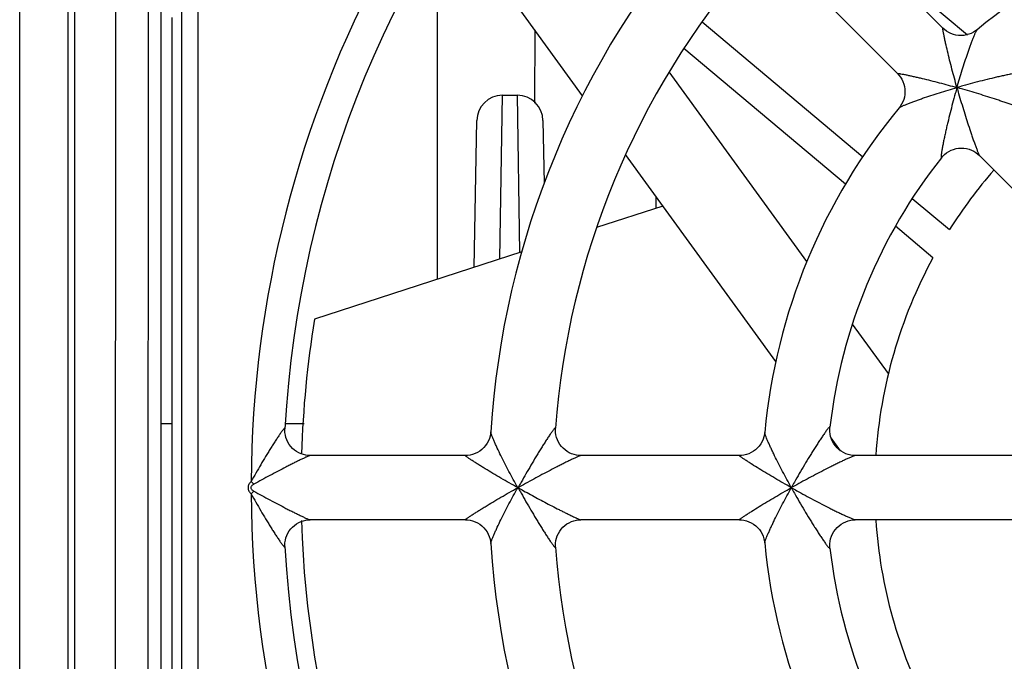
# Model space of a CAD drawing. Header units: millimetres. Extents: x 0 to 841, y 0 to 594.
# Tile 16 of 61: x 267 to 282, y 519 to 529. Entities that reach past the tile are written whole.
import ezdxf

# ---------------------------------------------------------------- set-up
doc = ezdxf.new("R2010")
doc.units = ezdxf.units.MM
doc.header["$LTSCALE"] = 46.255
doc.layers.get('0').update_dxf_attribs({"linetype": 'CONTINUOUS'})
for name, color, linetype in [('DATUM_AXIS', 7, 'CONTINUOUS'), ('DRAFTS', 7, 'CONTINUOUS'), ('ROUNDS', 7, 'CONTINUOUS')]:
    doc.layers.add(name, color=color, linetype=linetype)

msp = doc.modelspace()

# ---------------------------------------------------------------- linework, layer by layer
at = {"color": 7, "linetype": 'CONTINUOUS'}
for p, q in [((267.8871, 545.1758), (267.8871, 493.1758)), ((268.5312, 544.394), (268.5176, 499.7576)), ((269.0398, 543.8852), (269.0265, 500.2663)), ((281.3995, 529.2204), (279.6551, 530.9649)), ((269.2371, 513.4103), (269.2371, 530.7412)), ((275.794, 528.1698), (273.9032, 530.7722)), ((280.0621, 530.5579), (281.7783, 529.1178)), ((280.6925, 528.5132), (278.9482, 530.2575)), ((269.407, 514.7671), (269.407, 529.3845)), ((277.6516, 529.317), (280.1507, 527.22)), ((279.8823, 526.7925), (277.3688, 528.9016)), ((279.2836, 525.5914), (277.1414, 528.5399)), ((278.7973, 524.0361), (276.4599, 527.2532)), ((283.7212, 525.4846), (281.9661, 527.2396)), ((280.9217, 526.573), (281.5003, 526.0876)), ((277.0408, 526.4538), (276.0112, 526.1193)), ((281.2436, 525.6502), (280.6601, 526.1398)), ((274.8456, 525.7405), (271.622, 524.6931)), ((280.5497, 523.8488), (279.991, 524.6177)), ((279.8038, 522.6508), (279.6577, 522.8519)), ((273.9713, 522.5758), (271.5564, 522.5758)), ((278.233, 522.5758), (275.766, 522.5758)), ((282.5163, 522.5758), (280.0342, 522.5758)), ((274.787, 522.079), (274.7838, 522.0758)), ((274.7838, 522.0758), (274.787, 522.0725)), ((274.7902, 522.0758), (274.787, 522.079)), ((274.787, 522.0725), (274.787, 522.079)), ((274.787, 522.0725), (274.7902, 522.0758)), ((273.9712, 521.5758), (271.5564, 521.5758)), ((278.2331, 521.5758), (275.7663, 521.5758)), ((282.5163, 521.5758), (280.0343, 521.5758))]:
    msp.add_line(p, q, dxfattribs=at)
at = {"color": 9, "linetype": 'CONTINUOUS'}
for p, q in [((269.8116, 500.6503), (269.8116, 543.5012)), ((269.5616, 500.9002), (269.5616, 543.2513)), ((270.6374, 522.1719), (270.6797, 522.1292)), ((270.6374, 521.9796), (270.6797, 522.0224))]:
    msp.add_line(p, q, dxfattribs=at)
at = {"color": 3, "linetype": 'CONTINUOUS'}
for p, q in [((273.5371, 525.3154), (273.5371, 529.5758)), ((269.2371, 523.0758), (269.407, 523.0758)), ((271.1622, 523.0758), (271.4645, 523.0758))]:
    msp.add_line(p, q, dxfattribs=at)
at = {"color": 7, "linetype": 'CONTINUOUS'}
for points in [[(271.5565, 522.5758), (271.5272, 522.5769), (271.4896, 522.5815), (271.4518, 522.5901), (271.4144, 522.6024), (271.3783, 522.6186), (271.3439, 522.6383), (271.3116, 522.6613), (271.2818, 522.6876), (271.2547, 522.7166), (271.2306, 522.7483), (271.2099, 522.7821), (271.1927, 522.8178), (271.1792, 522.8549), (271.1695, 522.893), (271.1637, 522.9312), (271.1617, 522.9688), (271.1623, 522.9923)], [(274.3651, 522.9452), (274.3624, 522.9184), (274.3551, 522.8791), (274.3436, 522.8401), (274.328, 522.8022), (274.3084, 522.7657), (274.2849, 522.7313), (274.2578, 522.6995), (274.2275, 522.6707), (274.1943, 522.6452), (274.1588, 522.6235), (274.1213, 522.6057), (274.0826, 522.592), (274.043, 522.5824), (274.0032, 522.5771), (273.9711, 522.5758)], [(275.7663, 522.5758), (275.7366, 522.5769), (275.6986, 522.5817), (275.6605, 522.5903), (275.623, 522.6028), (275.5867, 522.6191), (275.5523, 522.6389), (275.5199, 522.6621), (275.4901, 522.6885), (275.463, 522.7177), (275.439, 522.7494), (275.4182, 522.7834), (275.4011, 522.8193), (275.3876, 522.8566), (275.3779, 522.8949), (275.3722, 522.9336), (275.3703, 522.9718), (275.3714, 523.0011)], [(278.6271, 522.935), (278.623, 522.9043), (278.6143, 522.8659), (278.6017, 522.8281), (278.5853, 522.7915), (278.565, 522.7566), (278.5413, 522.7238), (278.5143, 522.6935), (278.4843, 522.6661), (278.4516, 522.642), (278.4168, 522.6213), (278.3802, 522.6044), (278.3423, 522.5913), (278.3035, 522.5822), (278.2644, 522.577), (278.2328, 522.5758)], [(280.0344, 522.5758), (280.004, 522.577), (279.9654, 522.5819), (279.9266, 522.5908), (279.8884, 522.6039), (279.8513, 522.6209), (279.8161, 522.6417), (279.7832, 522.666), (279.753, 522.6936), (279.7258, 522.7242), (279.7018, 522.7574), (279.6814, 522.7928), (279.6648, 522.8302), (279.6521, 522.869), (279.6436, 522.9085), (279.6391, 522.9481), (279.6387, 522.9871), (279.6409, 523.017)], [(271.1623, 521.1592), (271.1617, 521.1827), (271.1637, 521.2203), (271.1695, 521.2585), (271.1792, 521.2966), (271.1927, 521.3337), (271.2099, 521.3694), (271.2306, 521.4033), (271.2547, 521.4349), (271.2817, 521.464), (271.3116, 521.4902), (271.3439, 521.5133), (271.3783, 521.533), (271.4144, 521.5491), (271.4517, 521.5615), (271.4896, 521.57), (271.5272, 521.5747), (271.5565, 521.5758)], [(273.9711, 521.5758), (274.0028, 521.5745), (274.0423, 521.5692), (274.0816, 521.5599), (274.1201, 521.5464), (274.1573, 521.5289), (274.1926, 521.5075), (274.2257, 521.4824), (274.2559, 521.454), (274.283, 521.4226), (274.3066, 521.3886), (274.3265, 521.3526), (274.3423, 521.315), (274.3541, 521.2764), (274.3619, 521.2374), (274.3651, 521.2063)], [(275.3714, 521.1504), (275.3703, 521.1758), (275.3718, 521.2141), (275.3772, 521.2528), (275.3865, 521.2913), (275.3997, 521.329), (275.4167, 521.3653), (275.4373, 521.3997), (275.4613, 521.4319), (275.4884, 521.4614), (275.5183, 521.4881), (275.5507, 521.5116), (275.5854, 521.5318), (275.6218, 521.5483), (275.6595, 521.561), (275.6978, 521.5698), (275.7361, 521.5746), (275.7663, 521.5758)], [(278.2328, 521.5758), (278.2646, 521.5745), (278.3039, 521.5693), (278.3429, 521.5601), (278.3811, 521.5468), (278.4179, 521.5297), (278.4528, 521.5088), (278.4856, 521.4843), (278.5156, 521.4567), (278.5427, 521.426), (278.5664, 521.3929), (278.5865, 521.3576), (278.6028, 521.3207), (278.6151, 521.2827), (278.6235, 521.2441), (278.6271, 521.2165)], [(279.6409, 521.1346), (279.6387, 521.1643), (279.6391, 521.2033), (279.6435, 521.2429), (279.6521, 521.2823), (279.6647, 521.3211), (279.6813, 521.3585), (279.7017, 521.394), (279.7256, 521.4272), (279.7528, 521.4577), (279.783, 521.4853), (279.8159, 521.5097), (279.8511, 521.5305), (279.8881, 521.5476), (279.9263, 521.5606), (279.9651, 521.5696), (280.0038, 521.5746), (280.0344, 521.5758)]]:
    msp.add_lwpolyline(points, dxfattribs=at)
for radius, start, end in [(9.25, 95.32849, 129.67191), (13.5, 138.6917, 176.30837), (12.5, 139.24412, 175.75537), (9.25, 140.32855, 174.67191), (8.25, 141.54983, 173.45101), (7.5, 138.82556, 147.66226), (7.5, 151.53694, 176.16237), (16.425, 170.83072, 178.17068), (16.425, 181.78264, 211.50257), (7.5, 183.85069, 207.33773), (9.25, 185.32855, 219.67194), (13.5, 183.6917, 221.30809), (12.5, 184.24412, 220.75534), (8.25, 186.55026, 218.45117)]:
    msp.add_arc((287.8371, 522.0758), radius, start, end, dxfattribs=at)
at = {"color": 9, "linetype": 'CONTINUOUS'}
for centre, radius, start, end in [((287.8371, 522.0758), 17.2, 151.53651, 179.67972), ((288.2813, 514.6165), 15.4159, 150.70166, 151.06161), ((290.3279, 515.8359), 12.8975, 150.63493, 151.06597), ((287.8371, 522.0758), 17.2, 180.32028, 208.46302), ((284.5519, 504.6382), 19.9839, 118.96337, 119.24046), ((288.2813, 529.535), 15.4159, 208.93839, 209.29834), ((284.552, 539.5134), 19.984, 240.75954, 241.03662), ((286.7025, 508.4099), 15.6673, 118.92467, 119.27866), ((290.3279, 528.3156), 12.8975, 208.93403, 209.36507), ((286.7025, 535.7416), 15.6673, 240.72134, 241.07533)]:
    msp.add_arc(centre, radius, start, end, dxfattribs=at)
for points, knots in [([(271.1623, 522.9923), (271.1623, 522.994), (271.1625, 522.9971), (271.159, 522.998), (271.1564, 522.9967), (271.1532, 522.9944), (271.1492, 522.9909), (271.1446, 522.9862), (271.1372, 522.978), (271.1268, 522.9653), (271.1132, 522.9476), (271.0984, 522.9272), (271.0825, 522.9047), (271.0658, 522.8805), (271.0425, 522.8458), (271.0124, 522.8001), (270.9758, 522.743), (270.9385, 522.6836), (270.9009, 522.6225), (270.8501, 522.539), (270.7611, 522.3894), (270.6865, 522.2594), (270.6374, 522.1719)], [0, 0, 0, 0, 0.0051164, 0.0069489, 0.0096581, 0.0136613, 0.0190269, 0.0257149, 0.0336422, 0.0527994, 0.0756548, 0.1014415, 0.1295338, 0.1594447, 0.1908026, 0.2567909, 0.3259276, 0.3972503, 0.4701403, 0.5441792, 0.6945938, 1, 1, 1, 1]), ([(274.7838, 522.0758), (274.7606, 522.1178), (274.7149, 522.2016), (274.6481, 522.3271), (274.5838, 522.4513), (274.523, 522.5725), (274.4754, 522.671), (274.4404, 522.7465), (274.4171, 522.7988), (274.3967, 522.8466), (274.3823, 522.883), (274.3735, 522.9083), (274.3688, 522.9235), (274.3659, 522.9354), (274.3649, 522.9424), (274.3651, 522.9452)], [0, 0, 0, 0, 0.1487954, 0.2962633, 0.441368, 0.5825601, 0.7172512, 0.7807857, 0.8405525, 0.8950686, 0.9420995, 0.9618359, 0.9784003, 0.9912657, 1, 1, 1, 1]), ([(275.3714, 523.0011), (275.3714, 523.002), (275.3716, 523.0035), (275.3704, 523.0056), (275.3679, 523.0052), (275.3653, 523.0035), (275.3619, 523.0007), (275.3558, 522.9945), (275.3468, 522.984), (275.3345, 522.9685), (275.3206, 522.9497), (275.3053, 522.9283), (275.2891, 522.905), (275.2721, 522.88), (275.2483, 522.8444), (275.2177, 522.7977), (275.1805, 522.7394), (275.1427, 522.6791), (275.1045, 522.6171), (275.053, 522.5324), (274.9627, 522.3808), (274.8871, 522.2491), (274.8374, 522.1604)], [0, 0, 0, 0, 0.0027219, 0.0043953, 0.0062146, 0.0092182, 0.0136345, 0.0194587, 0.0349963, 0.0549781, 0.0785028, 0.1047981, 0.1332547, 0.1634071, 0.1949076, 0.2609566, 0.3299453, 0.4009863, 0.4735077, 0.5471208, 0.6965934, 1, 1, 1, 1]), ([(279.0402, 522.0758), (279.0172, 522.1175), (278.9716, 522.201), (278.9052, 522.326), (278.8415, 522.4497), (278.7907, 522.5514), (278.7522, 522.631), (278.7251, 522.6882), (278.6999, 522.7431), (278.677, 522.7946), (278.6572, 522.8414), (278.6433, 522.8767), (278.6348, 522.901), (278.6304, 522.9152), (278.6277, 522.9262), (278.6268, 522.9325), (278.6271, 522.935)], [0, 0, 0, 0, 0.1499044, 0.2985177, 0.4447434, 0.5869142, 0.6556753, 0.7222248, 0.7858177, 0.8453819, 0.8993405, 0.9453639, 0.9644134, 0.9801808, 0.9921694, 1, 1, 1, 1]), ([(279.6409, 523.017), (279.6411, 523.0179), (279.6413, 523.0194), (279.64, 523.0217), (279.6374, 523.0211), (279.6348, 523.0193), (279.6311, 523.0162), (279.6246, 523.0097), (279.6148, 522.9985), (279.6017, 522.9821), (279.5869, 522.9626), (279.5707, 522.9405), (279.5535, 522.9164), (279.5357, 522.8908), (279.5108, 522.8545), (279.4789, 522.8069), (279.4402, 522.7478), (279.401, 522.6865), (279.3614, 522.6238), (279.3084, 522.538), (279.2155, 522.3843), (279.1382, 522.2507), (279.0875, 522.1605)], [0, 0, 0, 0, 0.0027867, 0.0044417, 0.0062946, 0.0094442, 0.014094, 0.0202142, 0.0364395, 0.057118, 0.0812623, 0.1080638, 0.1369073, 0.1673377, 0.1990196, 0.2652003, 0.3340916, 0.4048775, 0.4770376, 0.5502199, 0.698708, 1, 1, 1, 1]), ([(271.5565, 522.5758), (271.5544, 522.5758), (271.5485, 522.574), (271.5378, 522.5704), (271.5231, 522.5644), (271.5052, 522.5567), (271.4845, 522.5475), (271.453, 522.5329), (271.4101, 522.5126), (271.3559, 522.486), (271.2986, 522.4575), (271.2395, 522.4276), (271.1582, 522.386), (271.0551, 522.3322), (270.9303, 522.2659), (270.805, 522.1982), (270.7214, 522.1523), (270.6797, 522.1292)], [0, 0, 0, 0, 0.0066256, 0.0183442, 0.0346182, 0.0547197, 0.0779266, 0.1036093, 0.1604655, 0.2224016, 0.2876787, 0.355233, 0.4243852, 0.5658035, 0.709666, 0.8546866, 1, 1, 1, 1]), ([(274.7838, 522.0758), (274.74, 522.1003), (274.6532, 522.1495), (274.5247, 522.2236), (274.3997, 522.2972), (274.2986, 522.358), (274.2209, 522.4056), (274.166, 522.4398), (274.1144, 522.4724), (274.0741, 522.4984), (274.0446, 522.518), (274.025, 522.5312), (274.0077, 522.5432), (273.9949, 522.5524), (273.9862, 522.559), (273.9809, 522.5632), (273.9766, 522.5668), (273.9732, 522.5698), (273.971, 522.5723), (273.9696, 522.5739), (273.9695, 522.5757), (273.9706, 522.5758), (273.9711, 522.5758)], [0, 0, 0, 0, 0.1572678, 0.3125315, 0.4645482, 0.6114065, 0.6819547, 0.7497785, 0.8139365, 0.8730143, 0.9000071, 0.9248298, 0.9470209, 0.9660212, 0.9741258, 0.9811856, 0.9871159, 0.9918373, 0.9952892, 0.9974598, 0.9985874, 1, 1, 1, 1]), ([(275.7663, 522.5758), (275.7642, 522.5758), (275.7584, 522.5739), (275.7477, 522.5702), (275.7329, 522.5641), (275.7146, 522.5562), (275.6935, 522.5467), (275.6614, 522.5319), (275.6178, 522.5112), (275.5625, 522.4844), (275.5042, 522.4555), (275.444, 522.4253), (275.3614, 522.3832), (275.2564, 522.3288), (275.1296, 522.2616), (275.0021, 522.1929), (274.9171, 522.1463), (274.8747, 522.1228)], [0, 0, 0, 0, 0.00631, 0.0178967, 0.0341625, 0.0543224, 0.0776123, 0.1033788, 0.1603653, 0.222371, 0.2876696, 0.3552148, 0.4243427, 0.5657095, 0.709551, 0.8546016, 1, 1, 1, 1]), ([(279.0402, 522.0758), (278.9967, 522.1002), (278.9104, 522.1491), (278.7828, 522.2231), (278.6587, 522.2968), (278.5399, 522.369), (278.4457, 522.4278), (278.3757, 522.4727), (278.3358, 522.4988), (278.3066, 522.5184), (278.2872, 522.5316), (278.2701, 522.5436), (278.2574, 522.5527), (278.2487, 522.5592), (278.2434, 522.5633), (278.2391, 522.5669), (278.2357, 522.5699), (278.2333, 522.5723), (278.2319, 522.5739), (278.2314, 522.5756), (278.2324, 522.5758), (278.2328, 522.5758)], [0, 0, 0, 0, 0.1571335, 0.3123937, 0.4645141, 0.6115348, 0.7500406, 0.8142155, 0.8732538, 0.900204, 0.9249725, 0.9471068, 0.9660647, 0.9741614, 0.9812277, 0.987183, 0.9919515, 0.9954723, 0.9977194, 0.998836, 1, 1, 1, 1]), ([(280.0344, 522.5758), (280.0322, 522.5758), (280.026, 522.5739), (280.0148, 522.5701), (279.9992, 522.5639), (279.9801, 522.556), (279.9582, 522.5465), (279.925, 522.5317), (279.8801, 522.5111), (279.8233, 522.4844), (279.7638, 522.4558), (279.7024, 522.4257), (279.6183, 522.3839), (279.5116, 522.3297), (279.3829, 522.2626), (279.2537, 522.1935), (279.1677, 522.1466), (279.1248, 522.1228)], [0, 0, 0, 0, 0.0065469, 0.0185317, 0.0352675, 0.0558922, 0.0795949, 0.1057013, 0.163142, 0.2253474, 0.2906599, 0.3580899, 0.4270136, 0.5678094, 0.7109749, 0.8553158, 1, 1, 1, 1]), ([(270.6374, 522.1719), (270.6243, 522.159), (270.6064, 522.1374), (270.5917, 522.1034), (270.5876, 522.0758), (270.5917, 522.0481), (270.6064, 522.0141), (270.6243, 521.9925), (270.6374, 521.9796)], [0, 0, 0, 0, 0.2498882, 0.3750109, 0.4999998, 0.6249892, 0.7501156, 1, 1, 1, 1]), ([(270.6797, 522.1292), (270.6743, 522.1262), (270.6635, 522.1197), (270.6486, 522.1083), (270.6359, 522.0944), (270.6295, 522.0758), (270.6359, 522.0572), (270.6486, 522.0432), (270.6635, 522.0318), (270.6743, 522.0254), (270.6797, 522.0224)], [0, 0, 0, 0, 0.1253869, 0.2507372, 0.3758683, 0.4999976, 0.6241302, 0.7492671, 0.8746146, 1, 1, 1, 1]), ([(270.6374, 521.9796), (270.6865, 521.8921), (270.7611, 521.7622), (270.8501, 521.6125), (270.9009, 521.529), (270.9385, 521.468), (270.9758, 521.4086), (271.0124, 521.3514), (271.0424, 521.3057), (271.0658, 521.271), (271.0825, 521.2468), (271.0984, 521.2243), (271.1132, 521.204), (271.1268, 521.1863), (271.1372, 521.1736), (271.1446, 521.1653), (271.1492, 521.1606), (271.1532, 521.1571), (271.1564, 521.1549), (271.159, 521.1536), (271.1625, 521.1544), (271.1623, 521.1575), (271.1623, 521.1592)], [0, 0, 0, 0, 0.3053955, 0.4558071, 0.5298457, 0.6027355, 0.6740585, 0.7431964, 0.8091872, 0.840546, 0.8704585, 0.8985529, 0.9243421, 0.9472002, 0.9663594, 0.9742871, 0.9809747, 0.9863394, 0.9903416, 0.9930499, 0.9948822, 1, 1, 1, 1]), ([(270.6797, 522.0224), (270.7214, 521.9993), (270.805, 521.9534), (270.9303, 521.8856), (271.055, 521.8193), (271.1582, 521.7656), (271.2394, 521.7239), (271.2986, 521.694), (271.3558, 521.6655), (271.4101, 521.639), (271.4529, 521.6186), (271.4845, 521.6041), (271.5051, 521.5948), (271.5231, 521.5871), (271.5378, 521.5812), (271.5485, 521.5775), (271.5544, 521.5758), (271.5565, 521.5758)], [0, 0, 0, 0, 0.1453051, 0.2903169, 0.4341732, 0.5755871, 0.6447381, 0.7122922, 0.77757, 0.8395082, 0.8963699, 0.9220562, 0.9452675, 0.965374, 0.9816517, 0.9933721, 1, 1, 1, 1]), ([(273.9711, 521.5758), (273.9706, 521.5758), (273.9695, 521.5758), (273.9696, 521.5777), (273.971, 521.5793), (273.9732, 521.5817), (273.9766, 521.5847), (273.9809, 521.5884), (273.9862, 521.5925), (273.9949, 521.5991), (274.0077, 521.6083), (274.025, 521.6203), (274.0446, 521.6335), (274.0741, 521.6531), (274.1144, 521.6791), (274.166, 521.7118), (274.2209, 521.7459), (274.2985, 521.7935), (274.3997, 521.8543), (274.5246, 521.9279), (274.6532, 522.002), (274.74, 522.0512), (274.7838, 522.0758)], [0, 0, 0, 0, 0.0014159, 0.0025414, 0.0047081, 0.0081565, 0.0128745, 0.0188018, 0.0258587, 0.0339608, 0.0529568, 0.0751448, 0.0999659, 0.1269589, 0.1860363, 0.2501958, 0.3180226, 0.3885747, 0.5354382, 0.6874607, 0.8427292, 1, 1, 1, 1]), ([(274.3651, 521.2063), (274.3649, 521.2091), (274.3659, 521.2161), (274.3688, 521.2281), (274.3735, 521.2432), (274.3823, 521.2685), (274.3967, 521.3049), (274.4171, 521.3528), (274.4404, 521.4051), (274.4754, 521.4805), (274.523, 521.579), (274.5838, 521.7003), (274.6481, 521.8244), (274.7149, 521.95), (274.7606, 522.0338), (274.7838, 522.0758)], [0, 0, 0, 0, 0.0087343, 0.0216004, 0.0381656, 0.0579027, 0.1049347, 0.1594524, 0.2192211, 0.2827563, 0.4174472, 0.5586399, 0.7037433, 0.8512089, 1, 1, 1, 1]), ([(274.8374, 521.9912), (274.8871, 521.9025), (274.9627, 521.7708), (275.053, 521.6191), (275.1045, 521.5345), (275.1427, 521.4725), (275.1805, 521.4121), (275.2177, 521.3539), (275.2483, 521.3072), (275.272, 521.2716), (275.289, 521.2466), (275.3053, 521.2232), (275.3206, 521.2019), (275.3345, 521.1831), (275.3467, 521.1675), (275.3558, 521.157), (275.3619, 521.1509), (275.3653, 521.148), (275.3679, 521.1464), (275.3703, 521.146), (275.3716, 521.148), (275.3714, 521.1495), (275.3714, 521.1504)], [0, 0, 0, 0, 0.303403, 0.4528712, 0.5264824, 0.5990006, 0.6700388, 0.7390253, 0.805073, 0.8365735, 0.866727, 0.8951833, 0.9214793, 0.9450062, 0.9649915, 0.9805341, 0.9863615, 0.9907814, 0.9937878, 0.9956092, 0.9972808, 1, 1, 1, 1]), ([(274.8747, 522.0288), (274.9112, 522.0086), (274.9843, 521.9684), (275.0943, 521.9089), (275.2047, 521.8501), (275.3155, 521.792), (275.4082, 521.7444), (275.4827, 521.7068), (275.5387, 521.6789), (275.5855, 521.656), (275.623, 521.6379), (275.6513, 521.6244), (275.6796, 521.6112), (275.7033, 521.6004), (275.7224, 521.592), (275.7368, 521.5858), (275.7513, 521.5802), (275.7612, 521.5763), (275.7663, 521.5758)], [0, 0, 0, 0, 0.1250045, 0.2500089, 0.3750134, 0.5000177, 0.6250219, 0.6875242, 0.7500264, 0.8125286, 0.8437797, 0.8750309, 0.9062819, 0.9375332, 0.9531581, 0.9687855, 0.9844066, 1, 1, 1, 1]), ([(278.2328, 521.5758), (278.2324, 521.5758), (278.2314, 521.5759), (278.2319, 521.5777), (278.2333, 521.5792), (278.2357, 521.5817), (278.2391, 521.5846), (278.2434, 521.5882), (278.2487, 521.5923), (278.2574, 521.5988), (278.27, 521.608), (278.2872, 521.62), (278.3066, 521.6332), (278.3358, 521.6527), (278.3757, 521.6789), (278.4457, 521.7237), (278.5399, 521.7826), (278.6587, 521.8548), (278.7828, 521.9284), (278.9104, 522.0024), (278.9967, 522.0514), (279.0402, 522.0758)], [0, 0, 0, 0, 0.001165, 0.0022811, 0.0045274, 0.0080471, 0.0128149, 0.0187697, 0.0258356, 0.0339321, 0.05289, 0.0750246, 0.0997939, 0.1267457, 0.1857843, 0.2499596, 0.388468, 0.5354888, 0.6876097, 0.8428692, 1, 1, 1, 1]), ([(278.6271, 521.2165), (278.6268, 521.219), (278.6277, 521.2254), (278.6304, 521.2363), (278.6348, 521.2506), (278.6433, 521.2749), (278.6572, 521.3101), (278.677, 521.3569), (278.6999, 521.4085), (278.7251, 521.4633), (278.7522, 521.5206), (278.7907, 521.6001), (278.8415, 521.7018), (278.9052, 521.8255), (278.9716, 521.9506), (279.0172, 522.034), (279.0402, 522.0758)], [0, 0, 0, 0, 0.007831, 0.0198199, 0.0355873, 0.054637, 0.100661, 0.1546203, 0.2141865, 0.2777807, 0.3443304, 0.4130917, 0.5552636, 0.7014882, 0.8500996, 1, 1, 1, 1]), ([(279.0875, 521.991), (279.1382, 521.9009), (279.2155, 521.7672), (279.3084, 521.6136), (279.3614, 521.5278), (279.401, 521.465), (279.4402, 521.4038), (279.4789, 521.3446), (279.5108, 521.2971), (279.5357, 521.2607), (279.5535, 521.2351), (279.5707, 521.2111), (279.5869, 521.189), (279.6017, 521.1694), (279.6148, 521.153), (279.6246, 521.1419), (279.6311, 521.1353), (279.6348, 521.1322), (279.6374, 521.1304), (279.64, 521.1299), (279.6413, 521.1321), (279.6411, 521.1336), (279.6409, 521.1346)], [0, 0, 0, 0, 0.3012952, 0.449783, 0.5229658, 0.5951264, 0.6659125, 0.7348036, 0.8009841, 0.832666, 0.8630963, 0.8919392, 0.9187395, 0.9428827, 0.9635614, 0.9797867, 0.9859068, 0.9905563, 0.9937056, 0.9955585, 0.9972132, 1, 1, 1, 1]), ([(279.1248, 522.0287), (279.1677, 522.005), (279.2537, 521.958), (279.3829, 521.889), (279.5116, 521.8218), (279.6183, 521.7676), (279.7024, 521.7258), (279.7638, 521.6957), (279.8233, 521.6671), (279.88, 521.6404), (279.925, 521.6198), (279.9582, 521.6051), (279.9801, 521.5956), (279.9992, 521.5876), (280.0148, 521.5814), (280.026, 521.5777), (280.0322, 521.5758), (280.0344, 521.5758)], [0, 0, 0, 0, 0.1446839, 0.2890211, 0.4321829, 0.5729766, 0.6418988, 0.7093275, 0.7746385, 0.8368423, 0.8942827, 0.9203892, 0.9440929, 0.9647205, 0.9814605, 0.9934494, 1, 1, 1, 1])]:
    msp.add_open_spline(points, degree=3, knots=knots, dxfattribs=at)
at = {"layer": 'DATUM_AXIS', "color": 9, "linetype": 'CONTINUOUS'}
for p, q in [((274.5083, 525.6336), (274.5467, 528.1758)), ((274.7774, 528.1758), (274.8144, 525.7335))]:
    msp.add_line(p, q, dxfattribs=at)
at = {"layer": 'DATUM_AXIS', "color": 7, "linetype": 'CONTINUOUS'}
for p, q in [((274.5467, 528.1758), (274.7774, 528.1758)), ((274.1069, 525.5005), (274.1468, 527.7828)), ((275.1774, 527.7828), (275.1944, 526.8076))]:
    msp.add_line(p, q, dxfattribs=at)
for centre, start, end in [((274.5467, 527.7757), 89.9999, 178.99409), ((274.7774, 527.7758), 1, 90)]:
    msp.add_arc(centre, 0.4, start, end, dxfattribs=at)
at = {"layer": 'DRAFTS', "color": 7, "linetype": 'CONTINUOUS'}
for p, q in [((275.0498, 529.1942), (275.0463, 528.0537)), ((276.9324, 526.603), (276.9329, 526.4188))]:
    msp.add_line(p, q, dxfattribs=at)
at = {"layer": 'ROUNDS', "color": 7, "linetype": 'CONTINUOUS'}
msp.add_line((267.0371, 501.8008), (267.0371, 536.0508), dxfattribs=at)
at = {"layer": 'ROUNDS', "color": 3, "linetype": 'CONTINUOUS'}
msp.add_line((267.7871, 536.0508), (267.7871, 501.8008), dxfattribs=at)
at = {"layer": 'ROUNDS', "color": 7, "linetype": 'CONTINUOUS'}
for points in [[(281.9322, 529.1958), (281.9076, 529.177), (281.8743, 529.1559), (281.8387, 529.1381), (281.8012, 529.1239), (281.7622, 529.1135), (281.7222, 529.1071), (281.6817, 529.1048), (281.6411, 529.1066), (281.6009, 529.1126), (281.5617, 529.1227), (281.5238, 529.1366), (281.4878, 529.1541), (281.4539, 529.1751), (281.4226, 529.1992), (281.3994, 529.2206)], [(280.6922, 528.5135), (280.7138, 528.4901), (280.738, 528.4586), (280.759, 528.4245), (280.7767, 528.3882), (280.7905, 528.35), (280.8005, 528.3105), (280.8064, 528.2701), (280.808, 528.2292), (280.8055, 528.1885), (280.7988, 528.1483), (280.7881, 528.1091), (280.7735, 528.0715), (280.7554, 528.0359), (280.734, 528.0026), (280.717, 527.9807)], [(281.376, 527.2058), (281.3954, 527.2284), (281.4233, 527.2556), (281.4544, 527.2805), (281.4883, 527.3024), (281.5247, 527.3209), (281.5628, 527.3356), (281.6023, 527.3463), (281.6427, 527.3528), (281.6836, 527.3552), (281.7244, 527.3534), (281.7649, 527.3474), (281.8045, 527.3372), (281.8428, 527.3231), (281.879, 527.3053), (281.9128, 527.2842), (281.9437, 527.2604), (281.9662, 527.2396)]]:
    msp.add_lwpolyline(points, dxfattribs=at)
for start, end in [(138.14562, 176.85461), (183.14563, 221.85397)]:
    msp.add_arc((287.8371, 522.0758), 16.7, start, end, dxfattribs=at)
at = {"layer": 'ROUNDS', "color": 9, "linetype": 'CONTINUOUS'}
for centre, radius, start, end in [((294.0106, 524.7268), 12.8975, 163.93403, 164.36507), ((285.1861, 515.9023), 12.8975, 105.63493, 106.06597), ((277.3716, 513.2148), 15.6673, 73.92467, 74.27866), ((296.698, 532.5413), 15.6673, 195.72134, 196.07533)]:
    msp.add_arc(centre, radius, start, end, dxfattribs=at)
for points, knots in [([(281.6168, 528.2961), (281.6032, 528.3441), (281.5768, 528.4398), (281.5389, 528.5823), (281.5032, 528.7222), (281.4703, 528.8572), (281.4453, 528.9654), (281.4275, 529.0466), (281.4178, 529.0933), (281.411, 529.1278), (281.4066, 529.1509), (281.4029, 529.1715), (281.4005, 529.1869), (281.3989, 529.1976), (281.3981, 529.2043), (281.3976, 529.2099), (281.3972, 529.2144), (281.3973, 529.2178), (281.3974, 529.2199), (281.3983, 529.2214), (281.3991, 529.2209), (281.3994, 529.2206)], [0, 0, 0, 0, 0.1571335, 0.3123937, 0.4645141, 0.6115348, 0.7500406, 0.8142155, 0.8732537, 0.900204, 0.9249725, 0.9471068, 0.9660647, 0.9741614, 0.9812277, 0.987183, 0.9919515, 0.9954723, 0.9977194, 0.998836, 1, 1, 1, 1]), ([(281.6168, 528.2961), (281.63, 528.3419), (281.6568, 528.4331), (281.6982, 528.5684), (281.7406, 528.7008), (281.7766, 528.8086), (281.8056, 528.8921), (281.8269, 528.9517), (281.8479, 529.0083), (281.8681, 529.0609), (281.8872, 529.108), (281.9023, 529.1428), (281.9135, 529.166), (281.9204, 529.1793), (281.9263, 529.189), (281.9302, 529.1941), (281.9321, 529.1957)], [0, 0, 0, 0, 0.1498432, 0.2983968, 0.4445666, 0.5866882, 0.6554293, 0.7219635, 0.7855485, 0.8451156, 0.8990936, 0.9451621, 0.9642472, 0.9800604, 0.9921055, 1, 1, 1, 1]), ([(280.6922, 528.5135), (280.692, 528.5137), (280.6917, 528.5141), (280.6918, 528.5149), (280.6928, 528.5153), (280.6935, 528.5154), (280.6939, 528.5154)], [0, 0, 0, 0, 0.2387394, 0.3991501, 0.6298422, 1, 1, 1, 1]), ([(280.6939, 528.5154), (280.6961, 528.5157), (280.7021, 528.5154), (280.7128, 528.5143), (280.7272, 528.5122), (280.7522, 528.5081), (280.7891, 528.5012), (280.8383, 528.4912), (280.893, 528.4795), (280.9514, 528.4665), (281.0126, 528.4525), (281.0981, 528.4323), (281.208, 528.4053), (281.3423, 528.3708), (281.4791, 528.3344), (281.5707, 528.3091), (281.6168, 528.2961)], [0, 0, 0, 0, 0.0071048, 0.0186707, 0.034177, 0.0530522, 0.0988334, 0.1525869, 0.2119574, 0.2753793, 0.3417996, 0.4104919, 0.5527564, 0.6994297, 0.8488745, 1, 1, 1, 1]), ([(282.7071, 528.5368), (282.7078, 528.5374), (282.7091, 528.5384), (282.7097, 528.5408), (282.7075, 528.5423), (282.7044, 528.5429), (282.6995, 528.5433), (282.6903, 528.5433), (282.6755, 528.5422), (282.6547, 528.5399), (282.6304, 528.5366), (282.6033, 528.5324), (282.5741, 528.5275), (282.5434, 528.5221), (282.5001, 528.514), (282.4439, 528.5029), (282.3748, 528.4884), (282.3037, 528.4729), (282.2314, 528.4564), (282.1332, 528.4333), (281.9589, 528.3903), (281.8097, 528.3505), (281.7101, 528.3226)], [0, 0, 0, 0, 0.002787, 0.004442, 0.006295, 0.0094444, 0.0140937, 0.0202138, 0.0364393, 0.0571182, 0.0812625, 0.1080641, 0.1369081, 0.167339, 0.1990206, 0.2652017, 0.3340926, 0.4048784, 0.4770382, 0.5502199, 0.6987078, 1, 1, 1, 1]), ([(280.7171, 527.9807), (280.7187, 527.9826), (280.7239, 527.9865), (280.7336, 527.9924), (280.7468, 527.9994), (280.77, 528.0105), (280.8048, 528.0257), (280.8519, 528.0447), (280.9046, 528.065), (280.9612, 528.0859), (281.0208, 528.1073), (281.1042, 528.1363), (281.212, 528.1723), (281.3445, 528.2146), (281.4798, 528.2561), (281.5709, 528.2829), (281.6168, 528.2961)], [0, 0, 0, 0, 0.0078963, 0.0199429, 0.0357573, 0.0548433, 0.1009133, 0.1548926, 0.2144617, 0.2780477, 0.3445819, 0.4133228, 0.5554444, 0.7016118, 0.8501622, 1, 1, 1, 1]), ([(282.6733, 527.9467), (282.6717, 527.9482), (282.6661, 527.9512), (282.6554, 527.9565), (282.64, 527.9632), (282.6209, 527.9711), (282.5987, 527.9798), (282.5648, 527.9929), (282.5185, 528.0101), (282.4595, 528.0313), (282.3971, 528.0532), (282.3325, 528.0753), (282.2434, 528.1052), (282.1297, 528.1423), (281.9912, 528.1859), (281.851, 528.2284), (281.757, 528.256), (281.7099, 528.2696)], [0, 0, 0, 0, 0.0065474, 0.0185335, 0.0352702, 0.0558959, 0.079599, 0.1057056, 0.1631467, 0.2253511, 0.2906632, 0.3580929, 0.4270163, 0.5678116, 0.7109761, 0.8553165, 1, 1, 1, 1]), ([(281.5903, 528.2027), (281.5624, 528.1031), (281.5225, 527.9539), (281.4795, 527.7796), (281.4564, 527.6815), (281.44, 527.6091), (281.4244, 527.5381), (281.41, 527.4689), (281.3989, 527.4127), (281.3908, 527.3694), (281.3853, 527.3387), (281.3804, 527.3096), (281.3762, 527.2825), (281.3729, 527.2581), (281.3706, 527.2373), (281.3696, 527.2225), (281.3696, 527.2133), (281.37, 527.2085), (281.3706, 527.2053), (281.3721, 527.2031), (281.3745, 527.2038), (281.3754, 527.205), (281.376, 527.2058)], [0, 0, 0, 0, 0.3012963, 0.4497847, 0.5229677, 0.5951286, 0.665915, 0.7348064, 0.800987, 0.8326689, 0.8630993, 0.8919421, 0.9187424, 0.9428853, 0.9635634, 0.9797879, 0.9859075, 0.9905565, 0.9937054, 0.9955579, 0.9972129, 1, 1, 1, 1]), ([(281.6433, 528.203), (281.6569, 528.1559), (281.6844, 528.0619), (281.727, 527.9217), (281.7705, 527.7832), (281.8076, 527.6695), (281.8375, 527.5804), (281.8597, 527.5158), (281.8815, 527.4534), (281.9028, 527.3944), (281.92, 527.3481), (281.933, 527.3142), (281.9418, 527.292), (281.9497, 527.2728), (281.9563, 527.2574), (281.9616, 527.2468), (281.9646, 527.2411), (281.9662, 527.2396)], [0, 0, 0, 0, 0.144682, 0.2890173, 0.4321772, 0.5729693, 0.6418909, 0.709319, 0.7746296, 0.8368334, 0.8942741, 0.9203813, 0.9440859, 0.9647144, 0.981456, 0.9934469, 1, 1, 1, 1])]:
    msp.add_open_spline(points, degree=3, knots=knots, dxfattribs=at)
for points in [[(281.9321, 529.1957), (281.9322, 529.1958), (281.9322, 529.1958), (281.9322, 529.1958)], [(280.717, 527.9807), (280.7171, 527.9807), (280.7171, 527.9807), (280.7171, 527.9807)]]:
    msp.add_open_spline(points, degree=3, dxfattribs=at)

doc.saveas('drawing.dxf')
